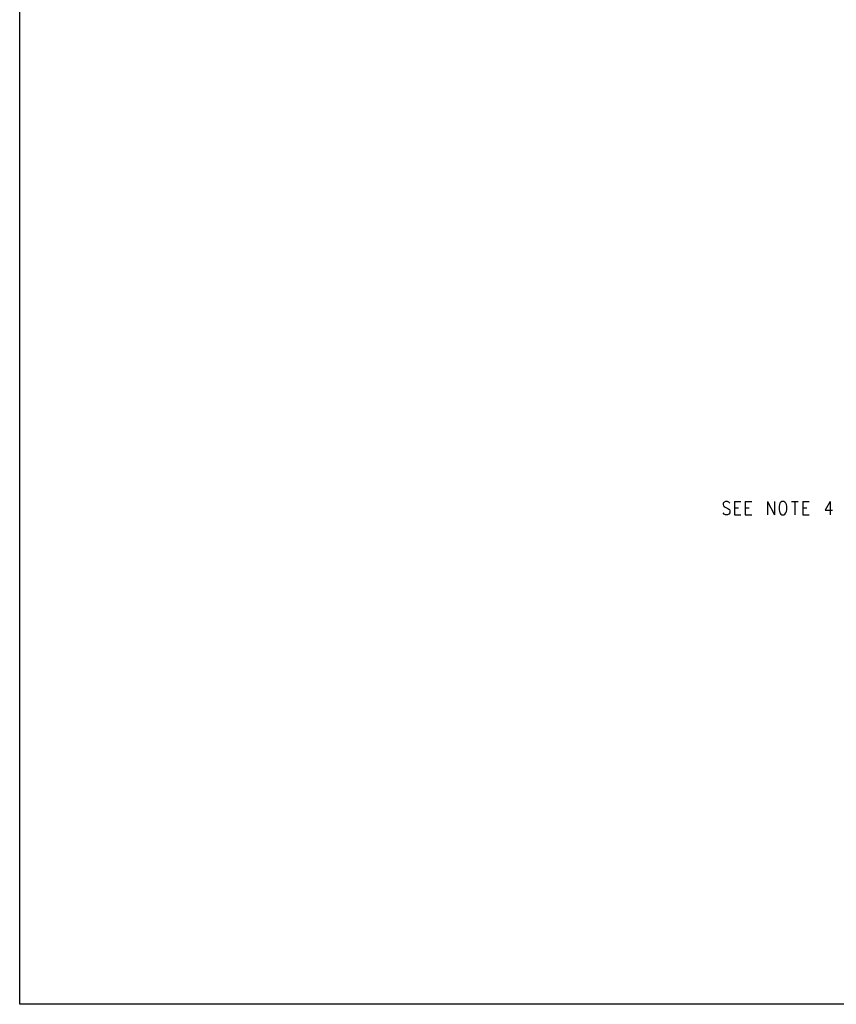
# Model space of a CAD drawing. Extents: x 12040 to 27945, y 10799 to 21199.
# Tile 1 of 42: x 12040 to 15787, y 10799 to 15319. Entities that reach past the tile are written whole.
import ezdxf

# ---------------------------------------------------------------- set-up
doc = ezdxf.new("R2010")
doc.units = 0
doc.header["$MEASUREMENT"] = 0
doc.layers.add('ASSYDWGBOT_PHO', color=7, linetype='Continuous')

msp = doc.modelspace()

# ---------------------------------------------------------------- linework, layer by layer
at = {"layer": 'ASSYDWGBOT_PHO'}
for points in [[(12040, 10799.38), (12040, 21199.381)], [(15278.61, 13107.66), (15271.8, 13104.75)], [(15287.7, 13107.66), (15278.61, 13107.66)], [(15294.52, 13104.75), (15287.7, 13107.66)], [(15319.52, 13107.66), (15319.52, 13046.63)], [(15319.52, 13107.66), (15349.07, 13107.66)], [(15369.52, 13107.66), (15369.52, 13046.63)], [(15369.52, 13107.66), (15399.07, 13107.66)], [(15471.8, 13107.66), (15471.8, 13046.63)], [(15471.8, 13107.66), (15503.61, 13046.63)], [(15503.61, 13107.66), (15503.61, 13046.63)], [(15537.7, 13107.66), (15533.16, 13104.75)], [(15546.8, 13107.66), (15537.7, 13107.66)], [(15551.34, 13104.75), (15546.8, 13107.66)], [(15580.89, 13107.66), (15612.7, 13107.66)], [(15596.8, 13107.66), (15596.8, 13046.63)], [(15633.16, 13107.66), (15633.16, 13046.63)], [(15633.16, 13107.66), (15662.7, 13107.66)], [(15758.16, 13107.66), (15735.43, 13066.97)], [(15758.16, 13107.66), (15758.16, 13046.63)], [(15271.8, 13104.75), (15267.25, 13098.94)], [(15267.25, 13098.94), (15267.25, 13093.13)], [(15267.25, 13093.13), (15269.52, 13087.31)], [(15269.52, 13087.31), (15271.8, 13084.41)], [(15271.8, 13084.41), (15276.34, 13081.5)], [(15276.34, 13081.5), (15289.98, 13075.69)], [(15289.98, 13075.69), (15294.52, 13072.78)], [(15299.07, 13098.94), (15294.52, 13104.75)], [(15294.52, 13072.78), (15296.8, 13069.88)], [(15296.8, 13069.88), (15299.07, 13064.06)], [(15299.07, 13064.06), (15299.07, 13055.34)], [(15319.52, 13078.59), (15337.7, 13078.59)], [(15369.52, 13078.59), (15387.7, 13078.59)], [(15526.34, 13093.13), (15524.07, 13084.41)], [(15524.07, 13084.41), (15524.07, 13069.88)], [(15524.07, 13069.88), (15526.34, 13061.16)], [(15528.61, 13098.94), (15526.34, 13093.13)], [(15533.16, 13104.75), (15528.61, 13098.94)], [(15555.89, 13098.94), (15551.34, 13104.75)], [(15558.16, 13093.13), (15555.89, 13098.94)], [(15560.43, 13084.41), (15558.16, 13093.13)], [(15558.16, 13061.16), (15560.43, 13069.88)], [(15560.43, 13069.88), (15560.43, 13084.41)], [(15633.16, 13078.59), (15651.34, 13078.59)], [(15735.43, 13066.97), (15769.52, 13066.97)], [(15271.8, 13049.53), (15267.25, 13055.34)], [(15278.61, 13046.63), (15271.8, 13049.53)], [(15287.7, 13046.63), (15278.61, 13046.63)], [(15294.52, 13049.53), (15287.7, 13046.63)], [(15299.07, 13055.34), (15294.52, 13049.53)], [(15319.52, 13046.63), (15349.07, 13046.63)], [(15369.52, 13046.63), (15399.07, 13046.63)], [(15526.34, 13061.16), (15528.61, 13055.34)], [(15528.61, 13055.34), (15533.16, 13049.53)], [(15533.16, 13049.53), (15537.7, 13046.63)], [(15537.7, 13046.63), (15546.8, 13046.63)], [(15546.8, 13046.63), (15551.34, 13049.53)], [(15551.34, 13049.53), (15555.89, 13055.34)], [(15555.89, 13055.34), (15558.16, 13061.16)], [(15633.16, 13046.63), (15662.7, 13046.63)], [(27945, 10799.38), (12040, 10799.38)]]:
    msp.add_lwpolyline(points, dxfattribs=at)

doc.saveas('drawing.dxf')
